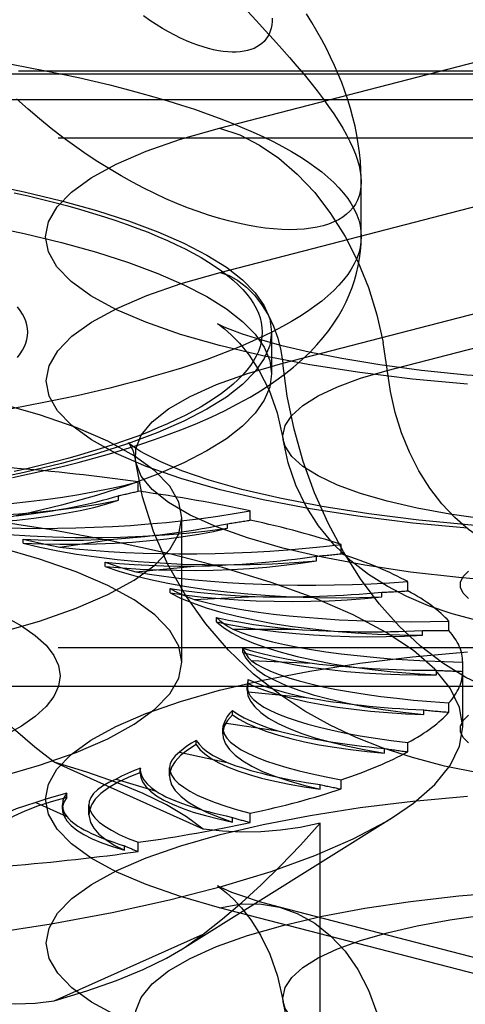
# Model space of a CAD drawing. Header units: inches. Extents: x 0 to 230, y 0 to 149.
# Tile 227 of 256: x 103.575 to 103.886, y 109.995 to 110.681. Entities that reach past the tile are written whole.
import ezdxf

# ---------------------------------------------------------------- set-up
doc = ezdxf.new("R2010")
doc.units = ezdxf.units.IN
doc.header["$LTSCALE"] = 12.648283
doc.header["$MEASUREMENT"] = 0
doc.linetypes.add('HIDDEN', pattern=[0.2, 0.1, -0.1])
doc.layers.get('0').update_dxf_attribs({"linetype": 'CONTINUOUS'})
doc.layers.add('DEFAULT_2', color=8, linetype='HIDDEN')

msp = doc.modelspace()

# ---------------------------------------------------------------- linework, layer by layer
at = {"color": 7, "linetype": 'Continuous'}
msp.add_line((103.8134, 110.53006), (103.8134, 110.56814), dxfattribs=at)
for points in [[(103.7514, 110.68227), (103.75131, 110.67979), (103.75104, 110.67744), (103.75059, 110.67521), (103.74997, 110.6731), (103.74916, 110.67113), (103.74818, 110.66929), (103.74702, 110.66758), (103.74569, 110.66601), (103.74418, 110.66458), (103.74251, 110.66329), (103.74067, 110.66215), (103.73867, 110.66116), (103.73651, 110.66033), (103.73418, 110.65965), (103.73171, 110.65912), (103.72908, 110.65877), (103.72631, 110.65857), (103.7234, 110.65855), (103.72035, 110.6587), (103.71717, 110.65902), (103.71386, 110.65953), (103.71042, 110.66021), (103.70687, 110.66108), (103.7032, 110.66215), (103.69942, 110.6634), (103.69555, 110.66485), (103.69157, 110.6665), (103.68751, 110.66834), (103.68337, 110.67039), (103.67914, 110.67265), (103.67485, 110.67511), (103.67049, 110.67779), (103.66607, 110.68068), (103.66159, 110.68379)], [(103.8134, 110.56806), (103.81338, 110.57045), (103.81319, 110.57643), (103.8128, 110.58245), (103.81219, 110.5885), (103.81137, 110.5946), (103.81034, 110.60074), (103.80908, 110.60692), (103.80761, 110.6131), (103.80594, 110.61924), (103.80407, 110.62533), (103.80204, 110.63133), (103.79983, 110.63728), (103.79743, 110.6432), (103.79485, 110.64913), (103.79207, 110.65509), (103.78909, 110.66109), (103.78592, 110.66711), (103.78256, 110.67316), (103.77903, 110.67923), (103.77531, 110.68533)], [(103.8134, 110.56806), (103.81324, 110.56466), (103.81275, 110.56142), (103.81195, 110.55835), (103.81083, 110.55544), (103.80939, 110.55271), (103.80763, 110.55016), (103.80556, 110.54778), (103.80318, 110.5456), (103.8005, 110.5436), (103.79751, 110.54179), (103.79423, 110.54018), (103.79065, 110.53877), (103.78679, 110.53757), (103.78265, 110.53658), (103.77824, 110.5358), (103.77356, 110.53525), (103.76862, 110.53491), (103.76343, 110.53481), (103.758, 110.53494), (103.75234, 110.53531), (103.74645, 110.53593), (103.74034, 110.53679), (103.73403, 110.5379), (103.72751, 110.53927), (103.72081, 110.5409), (103.71393, 110.54279), (103.70689, 110.54495), (103.69969, 110.54739), (103.69236, 110.5501), (103.68489, 110.55309), (103.6773, 110.55636), (103.6696, 110.55992), (103.66179, 110.56378), (103.6539, 110.56792), (103.64594, 110.57237), (103.63791, 110.57711), (103.62984, 110.58216), (103.62173, 110.58751), (103.61359, 110.59317), (103.60545, 110.59913), (103.59732, 110.60541), (103.58921, 110.61198), (103.58114, 110.61887), (103.57312, 110.62606)], [(103.8134, 110.53006), (103.8132, 110.52625), (103.81263, 110.52245), (103.81166, 110.51864), (103.81032, 110.51485), (103.80858, 110.51106), (103.80647, 110.50729), (103.80398, 110.50353), (103.8011, 110.4998), (103.79786, 110.49608), (103.79423, 110.49238), (103.79023, 110.48872), (103.78587, 110.48508), (103.78113, 110.48147), (103.77604, 110.47789), (103.77058, 110.47435), (103.76477, 110.47085), (103.7586, 110.46739), (103.75209, 110.46397), (103.74523, 110.4606), (103.73804, 110.45727), (103.73051, 110.454), (103.72265, 110.45077), (103.71447, 110.4476), (103.70597, 110.44449), (103.69716, 110.44144), (103.68804, 110.43844), (103.67863, 110.43551), (103.66892, 110.43265), (103.65892, 110.42985), (103.64864, 110.42712), (103.6381, 110.42446), (103.62728, 110.42187), (103.61621, 110.41936), (103.60489, 110.41692), (103.59333, 110.41456), (103.58153, 110.41228), (103.5695, 110.41008)], [(103.74444, 110.42332), (103.75232, 110.42854), (103.75962, 110.43381), (103.76629, 110.43911), (103.77229, 110.44435), (103.77771, 110.44953), (103.78255, 110.45464), (103.7869, 110.45968), (103.79081, 110.46467), (103.79433, 110.46964), (103.7975, 110.4746), (103.80034, 110.47956), (103.80286, 110.48451), (103.80509, 110.48947), (103.80705, 110.49446), (103.80874, 110.49947), (103.81016, 110.50452), (103.81133, 110.50959), (103.81223, 110.51467), (103.81288, 110.51977), (103.81327, 110.52491), (103.8134, 110.53006)], [(103.74985, 110.4269), (103.74962, 110.42521), (103.74581, 110.41602), (103.73947, 110.40693), (103.73064, 110.39798), (103.71937, 110.38921), (103.70571, 110.38068), (103.68973, 110.37242), (103.67152, 110.36447), (103.65116, 110.35689), (103.62877, 110.34969), (103.60445, 110.34293), (103.57833, 110.33664), (103.55053, 110.33084), (103.52122, 110.32557), (103.49052, 110.32086), (103.4586, 110.31672), (103.42563, 110.31319), (103.39176, 110.31027)], [(103.57021, 110.36215), (103.58194, 110.36461), (103.59349, 110.36719), (103.60487, 110.36987), (103.61607, 110.37267), (103.62709, 110.37559), (103.63793, 110.37864), (103.64858, 110.38182), (103.65906, 110.38513), (103.66936, 110.3886), (103.67949, 110.39224), (103.68944, 110.39605), (103.6992, 110.40005), (103.70878, 110.40427), (103.71813, 110.4087), (103.72726, 110.41337), (103.73604, 110.41824), (103.74444, 110.42332)]]:
    msp.add_lwpolyline(points, dxfattribs=at)
at = {"layer": 'DEFAULT_2', "color": 8, "linetype": 'HIDDEN'}
for p, q in [((103.71468, 110.60559), (103.94764, 110.66588)), ((104.8394, 110.64538), (100.6884, 110.64538)), ((104.8339, 110.64324), (100.6884, 110.64324)), ((100.6884, 110.62561), (104.8669, 110.62561)), ((104.8669, 110.59869), (100.6884, 110.59869)), ((103.71499, 110.50506), (103.94794, 110.56535)), ((103.75876, 110.44175), (103.99171, 110.50204)), ((103.8316, 110.43667), (104.06455, 110.49696)), ((103.7509, 110.46342), (103.7509, 110.43444)), ((103.7509, 110.43444), (103.74985, 110.4269)), ((103.65795, 110.35265), (103.65795, 110.35908)), ((103.64413, 110.34629), (103.64413, 110.3495)), ((103.6884, 110.23353), (103.6884, 110.33398)), ((103.736, 110.33245), (103.736, 110.33888)), ((103.72026, 110.32676), (103.72026, 110.32997)), ((103.5778, 110.31636), (103.5778, 110.31928)), ((103.60335, 110.3137), (103.64076, 110.31929)), ((103.79932, 110.30904), (103.79932, 110.31548)), ((103.78214, 110.3041), (103.78214, 110.30731)), ((103.63486, 110.30026), (103.63486, 110.30318)), ((103.65628, 110.29654), (103.69686, 110.30036)), ((103.84597, 110.28315), (103.84597, 110.28958)), ((103.68025, 110.28184), (103.68025, 110.28477)), ((103.69689, 110.27726), (103.73942, 110.2792)), ((103.82787, 110.27901), (103.82787, 110.28222)), ((103.7126, 110.26167), (103.7126, 110.26459)), ((103.87454, 110.25555), (103.87454, 110.26199)), ((103.72395, 110.25645), (103.76713, 110.25645)), ((103.85607, 110.25224), (103.85607, 110.25545)), ((104.8669, 110.24358), (100.8134, 110.24358)), ((103.73092, 110.24034), (103.73092, 110.24327)), ((103.73663, 110.23474), (103.77916, 110.2328)), ((103.88416, 110.18839), (103.88416, 110.23353)), ((103.86588, 110.22461), (103.86588, 110.22782)), ((103.73465, 110.21852), (103.7339, 110.21403)), ((103.7339, 110.21404), (103.7339, 110.21697)), ((103.73465, 110.21852), (103.73465, 110.22144)), ((100.8134, 110.21666), (104.8669, 110.21666)), ((103.73455, 110.21279), (103.77514, 110.20896)), ((103.87454, 110.19863), (103.87454, 110.20506)), ((103.72369, 110.19686), (103.72369, 110.19978)), ((103.85701, 110.19696), (103.85701, 110.20017)), ((103.71778, 110.19126), (103.75519, 110.18568)), ((103.71693, 110.18358), (103.71693, 110.18745)), ((103.69836, 110.17602), (103.69836, 110.17895)), ((103.84597, 110.17104), (103.84597, 110.17747)), ((103.68683, 110.17082), (103.71991, 110.16364)), ((103.82972, 110.17013), (103.82972, 110.17334)), ((103.7033, 110.11721), (103.59945, 110.16376)), ((103.6594, 110.15588), (103.6594, 110.1588)), ((103.65943, 110.15664), (103.6594, 110.15587)), ((103.65943, 110.15956), (103.65941, 110.15879)), ((103.65943, 110.15664), (103.65943, 110.15956)), ((103.67978, 110.15434), (103.67978, 110.15987)), ((103.64263, 110.15208), (103.67039, 110.14352)), ((103.78484, 110.14493), (103.78484, 110.14814)), ((103.79932, 110.14514), (103.79932, 110.15158)), ((103.60809, 110.1393), (103.60809, 110.14222)), ((103.58652, 110.13561), (103.60811, 110.12593)), ((103.60506, 110.13117), (103.60506, 110.13409)), ((103.62358, 110.12722), (103.62358, 110.13418)), ((103.736, 110.12174), (103.736, 110.12817)), ((103.68877, 110.0337), (103.83596, 110.12567)), ((103.72374, 110.12213), (103.72374, 110.12535)), ((103.78487, 109.73005), (103.78487, 110.12124)), ((103.65795, 110.10154), (103.65795, 110.10797)), ((103.64827, 110.10243), (103.64827, 110.10564)), ((103.94764, 110.00208), (103.71468, 110.06237)), ((103.98948, 110.00244), (103.75653, 110.06273)), ((103.59945, 109.99752), (103.7033, 110.04408))]:
    msp.add_line(p, q, dxfattribs=at)
for points in [[(103.73403, 110.68702), (103.74034, 110.68029), (103.74645, 110.67369), (103.75234, 110.66725), (103.758, 110.66094), (103.76343, 110.65478), (103.76862, 110.64876), (103.77356, 110.64287), (103.77824, 110.63713), (103.78265, 110.63152), (103.78679, 110.62605), (103.79065, 110.62073), (103.79423, 110.61554), (103.79751, 110.6105), (103.8005, 110.6056), (103.80318, 110.60084), (103.80556, 110.59622), (103.80763, 110.59175), (103.80939, 110.58742), (103.81083, 110.58324), (103.81195, 110.57922), (103.81275, 110.57534), (103.81324, 110.57162), (103.8134, 110.56806)], [(103.5695, 110.65005), (103.58153, 110.64785), (103.59333, 110.64557), (103.60489, 110.64321), (103.61621, 110.64077), (103.62728, 110.63826), (103.6381, 110.63567), (103.64864, 110.63301), (103.65892, 110.63028), (103.66892, 110.62748), (103.67863, 110.62462), (103.68804, 110.62168), (103.69716, 110.61869), (103.70597, 110.61564), (103.71447, 110.61253), (103.72265, 110.60936), (103.73051, 110.60613), (103.73804, 110.60286), (103.74523, 110.59953), (103.75209, 110.59616), (103.7586, 110.59274), (103.76477, 110.58928), (103.77058, 110.58578), (103.77604, 110.58224), (103.78113, 110.57866), (103.78587, 110.57505), (103.79023, 110.57141), (103.79423, 110.56775), (103.79786, 110.56405), (103.8011, 110.56033), (103.80398, 110.5566), (103.80647, 110.55284), (103.80858, 110.54907), (103.81032, 110.54528), (103.81166, 110.54149), (103.81263, 110.53768), (103.8132, 110.53388), (103.8134, 110.53006)], [(103.88748, 110.42723), (103.84917, 110.43077), (103.8124, 110.43527), (103.7775, 110.44068), (103.74483, 110.44695), (103.71468, 110.45402), (103.68738, 110.46182), (103.66314, 110.47028), (103.64225, 110.47931), (103.62486, 110.48883), (103.61118, 110.49874), (103.60131, 110.50895), (103.59538, 110.51937), (103.59339, 110.52988), (103.59544, 110.5404), (103.60143, 110.55081), (103.61135, 110.56102), (103.62508, 110.57092), (103.64256, 110.58045), (103.66349, 110.58947), (103.68749, 110.59783), (103.71468, 110.60559)], [(103.71468, 110.60559), (103.72872, 110.60082), (103.74256, 110.59382), (103.756, 110.5847), (103.76886, 110.57359), (103.78095, 110.56065), (103.7921, 110.54605), (103.80215, 110.53002), (103.81096, 110.51276), (103.81841, 110.49454), (103.82438, 110.4756), (103.8288, 110.45622)], [(103.2509, 110.59283), (103.28666, 110.59249), (103.32205, 110.59151), (103.35718, 110.58987), (103.39176, 110.58758), (103.42563, 110.58466), (103.4586, 110.58113), (103.49052, 110.57699), (103.52122, 110.57228), (103.55053, 110.56701), (103.57833, 110.56122), (103.60445, 110.55492), (103.62877, 110.54816), (103.65116, 110.54097), (103.67152, 110.53338), (103.68973, 110.52543), (103.70571, 110.51717), (103.71937, 110.50864), (103.73064, 110.49987), (103.73947, 110.49092), (103.74581, 110.48183), (103.74962, 110.47265), (103.7509, 110.46342)], [(103.2509, 110.56385), (103.28666, 110.56352), (103.32205, 110.56253), (103.35718, 110.56089), (103.39176, 110.55861), (103.42563, 110.55569), (103.4586, 110.55215), (103.49052, 110.54802), (103.52122, 110.5433), (103.55053, 110.53803), (103.57833, 110.53224), (103.60445, 110.52594), (103.62877, 110.51918), (103.65116, 110.51199), (103.67152, 110.5044), (103.68973, 110.49646), (103.70571, 110.4882), (103.71937, 110.47966), (103.73064, 110.4709), (103.73947, 110.46195), (103.74581, 110.45286), (103.74962, 110.44367), (103.7509, 110.43444)], [(103.5714, 110.56054), (103.58111, 110.55834), (103.5906, 110.55607), (103.59985, 110.55373), (103.60887, 110.55134), (103.61764, 110.54888), (103.62616, 110.54637), (103.63442, 110.5438), (103.64242, 110.54117), (103.65015, 110.53849), (103.6576, 110.53576), (103.66478, 110.53298), (103.67167, 110.53015), (103.67828, 110.52728), (103.68459, 110.52436), (103.69061, 110.5214), (103.69632, 110.5184), (103.70173, 110.51537), (103.70683, 110.5123), (103.71162, 110.50919), (103.71609, 110.50605), (103.72024, 110.50289), (103.72407, 110.49969), (103.72758, 110.49647), (103.73076, 110.49323), (103.73361, 110.48997), (103.73613, 110.48669), (103.73832, 110.4834), (103.74017, 110.48009), (103.74169, 110.47677), (103.74288, 110.47344), (103.74372, 110.4701), (103.74423, 110.46676), (103.7444, 110.46342), (103.74423, 110.46007), (103.74372, 110.45673), (103.74288, 110.45339), (103.74169, 110.45006), (103.74017, 110.44674), (103.73832, 110.44344), (103.73613, 110.44014), (103.73361, 110.43686), (103.73076, 110.4336), (103.72758, 110.43036), (103.72407, 110.42714), (103.72024, 110.42395), (103.71609, 110.42078), (103.71162, 110.41764), (103.70683, 110.41454), (103.70173, 110.41146), (103.69632, 110.40843), (103.69061, 110.40543), (103.68459, 110.40247), (103.67828, 110.39955), (103.67167, 110.39668), (103.66478, 110.39385), (103.6576, 110.39107), (103.65015, 110.38834), (103.64242, 110.38566), (103.63442, 110.38303), (103.62616, 110.38046), (103.61764, 110.37795), (103.60887, 110.37549), (103.59985, 110.3731), (103.5906, 110.37077), (103.58111, 110.3685), (103.5714, 110.36629)], [(103.8876, 110.32688), (103.84933, 110.33042), (103.8126, 110.33491), (103.77774, 110.34032), (103.74511, 110.34658), (103.71499, 110.35364), (103.68771, 110.36144), (103.6635, 110.36988), (103.64263, 110.37891), (103.62526, 110.38841), (103.6116, 110.39832), (103.60173, 110.40852), (103.59581, 110.41892), (103.59383, 110.42943), (103.59587, 110.43993), (103.60185, 110.45033), (103.61177, 110.46053), (103.62548, 110.47042), (103.64294, 110.47994), (103.66385, 110.48895), (103.68782, 110.49731), (103.71499, 110.50506)], [(103.71499, 110.50506), (103.72129, 110.50281), (103.72747, 110.49937), (103.73339, 110.49481), (103.73893, 110.48923), (103.74399, 110.48274), (103.74845, 110.47547), (103.75223, 110.46757), (103.75524, 110.4592), (103.75743, 110.45053), (103.75876, 110.44175)], [(103.57382, 110.44583), (103.5757, 110.44831), (103.57728, 110.45081), (103.57858, 110.45332), (103.57959, 110.45583), (103.58032, 110.45836), (103.58075, 110.46089), (103.5809, 110.46342), (103.58075, 110.46595), (103.58032, 110.46847), (103.57959, 110.471), (103.57858, 110.47352), (103.57728, 110.47602), (103.5757, 110.47852), (103.57382, 110.481)], [(103.71789, 110.46698), (103.71654, 110.46759), (103.71367, 110.46898), (103.71321, 110.46923), (103.71478, 110.46819), (103.71802, 110.46575), (103.7227, 110.46166), (103.72853, 110.45566), (103.7352, 110.44744), (103.74232, 110.43659), (103.74913, 110.42312), (103.75491, 110.40713), (103.75892, 110.3887)], [(104.25848, 110.45438), (104.2391, 110.44977), (104.21641, 110.44524), (104.19037, 110.44092), (104.16144, 110.43703), (104.13011, 110.43373), (104.09684, 110.43115), (104.06219, 110.42937), (104.02667, 110.42845), (103.99085, 110.42841), (103.95528, 110.42927), (103.92049, 110.431), (103.88705, 110.43354), (103.85546, 110.4368), (103.82631, 110.44067), (103.79997, 110.44499), (103.77705, 110.44952), (103.75802, 110.454), (103.74263, 110.45823), (103.73075, 110.46203), (103.72214, 110.46521), (103.71789, 110.46698)], [(103.7509, 110.46342), (103.74962, 110.45418), (103.74581, 110.445), (103.73947, 110.43591), (103.73064, 110.42696), (103.71937, 110.41819), (103.70571, 110.40966), (103.68973, 110.4014), (103.67152, 110.39345), (103.65116, 110.38586), (103.62877, 110.37867), (103.60445, 110.37191), (103.57833, 110.36561), (103.55053, 110.35982), (103.52122, 110.35455), (103.49052, 110.34984), (103.4586, 110.3457), (103.42563, 110.34217), (103.39176, 110.33925)], [(103.91911, 110.31023), (103.90861, 110.31381), (103.89825, 110.31905), (103.88818, 110.32587), (103.87856, 110.33419), (103.86951, 110.34388), (103.86117, 110.3548), (103.85364, 110.3668), (103.84705, 110.37972), (103.84148, 110.39336), (103.837, 110.40753), (103.8337, 110.42204), (103.8288, 110.45622)], [(103.6884, 110.33398), (103.68628, 110.34508), (103.67999, 110.35607), (103.66954, 110.36685), (103.65509, 110.37731), (103.63672, 110.38736), (103.61466, 110.39689), (103.58908, 110.40581), (103.56026, 110.41405), (103.52843, 110.42151), (103.49396, 110.42813), (103.45713, 110.43384), (103.41832, 110.4386), (103.37789, 110.44234), (103.33625, 110.44504), (103.29398, 110.44666), (103.2509, 110.44722)], [(103.65597, 110.37394), (103.6562, 110.38213), (103.66005, 110.39161), (103.66771, 110.40093), (103.67909, 110.40999), (103.69406, 110.4187), (103.71247, 110.42695), (103.73412, 110.43466), (103.75876, 110.44175)], [(103.75892, 110.3887), (103.75874, 110.39115), (103.7603, 110.39835), (103.76498, 110.40547), (103.7727, 110.41241), (103.78337, 110.41908), (103.79687, 110.4254), (103.81301, 110.43129), (103.8316, 110.43667)], [(103.91911, 110.20978), (103.90259, 110.21521), (103.88623, 110.2229), (103.87022, 110.23276), (103.85472, 110.24469), (103.83989, 110.25856), (103.82589, 110.27424), (103.81286, 110.29155), (103.80095, 110.31032), (103.79026, 110.33035), (103.78093, 110.35143), (103.77303, 110.37334), (103.76667, 110.39586), (103.76189, 110.41874), (103.75876, 110.44175)], [(104.1834, 110.34562), (104.1626, 110.34081), (104.13985, 110.33663), (104.11543, 110.33314), (104.08966, 110.33037), (104.06286, 110.32838), (104.03535, 110.32717), (104.0075, 110.32676), (103.97965, 110.32717), (103.95215, 110.32838), (103.92534, 110.33037), (103.89957, 110.33314), (103.87515, 110.33663), (103.8524, 110.34081), (103.8316, 110.34562), (103.81301, 110.351), (103.79687, 110.35689), (103.78337, 110.36321), (103.7727, 110.36988), (103.76498, 110.37682), (103.7603, 110.38394), (103.75892, 110.3887)], [(104.12721, 110.26421), (104.10268, 110.25882), (104.0783, 110.25505), (104.05468, 110.25261), (104.03138, 110.25122), (104.00826, 110.25075), (103.98517, 110.25116), (103.96164, 110.25251), (103.93855, 110.25482), (103.91609, 110.25814), (103.89528, 110.26237), (103.87691, 110.26724), (103.86033, 110.27283), (103.84531, 110.27914), (103.83141, 110.28634), (103.81845, 110.29457), (103.80617, 110.30411), (103.79434, 110.31551), (103.78373, 110.32837), (103.77491, 110.34206), (103.76776, 110.35673), (103.76237, 110.37236), (103.75892, 110.3887)], [(103.65952, 110.38034), (103.65593, 110.38264), (103.65215, 110.38549), (103.65106, 110.38651), (103.65197, 110.38527), (103.65408, 110.38112), (103.65597, 110.37394)], [(104.28435, 110.35378), (104.25785, 110.34754), (104.22831, 110.34183), (104.19589, 110.33674), (104.16106, 110.33241), (104.12433, 110.32896), (104.08613, 110.32645), (104.04697, 110.32492), (104.00731, 110.32441), (103.96766, 110.32493), (103.92848, 110.32647), (103.89027, 110.32899), (103.85353, 110.33246), (103.81868, 110.3368), (103.78624, 110.34191), (103.75658, 110.34767), (103.73019, 110.3539), (103.70734, 110.36041), (103.68846, 110.36688), (103.67372, 110.37297), (103.66294, 110.37836), (103.65952, 110.38034)], [(104.25625, 110.31299), (104.22888, 110.30661), (104.19909, 110.30101), (104.16721, 110.29624), (104.13357, 110.29237), (104.09855, 110.28942), (104.06253, 110.28744), (104.02591, 110.28644), (103.98909, 110.28644), (103.95247, 110.28744), (103.91645, 110.28942), (103.88143, 110.29237), (103.8478, 110.29624), (103.81591, 110.30101), (103.78612, 110.30661), (103.75876, 110.31299), (103.73412, 110.32007), (103.71247, 110.32778), (103.69406, 110.33603), (103.67909, 110.34474), (103.66771, 110.3538), (103.66005, 110.36312), (103.6562, 110.3726), (103.65597, 110.37394)], [(103.89607, 110.15607), (103.87141, 110.16114), (103.84914, 110.167), (103.82862, 110.17368), (103.80979, 110.18111), (103.79179, 110.18956), (103.77417, 110.19936), (103.75657, 110.21095), (103.73839, 110.22524), (103.7209, 110.2418), (103.705, 110.2601), (103.69081, 110.28015), (103.67866, 110.30163), (103.66868, 110.32452), (103.66104, 110.34872), (103.65597, 110.37394)], [(103.88416, 110.18839), (103.882, 110.20193), (103.87552, 110.21537), (103.86478, 110.22863), (103.84985, 110.24161), (103.83082, 110.25423), (103.80783, 110.2664), (103.78104, 110.27804), (103.75063, 110.28906), (103.7168, 110.2994), (103.67979, 110.30898), (103.63985, 110.31773), (103.59726, 110.3256), (103.5523, 110.33254), (103.50528, 110.33849), (103.45652, 110.34341), (103.40635, 110.34728), (103.35513, 110.35006), (103.30319, 110.35173), (103.2509, 110.35229)], [(103.6884, 110.23353), (103.68628, 110.24462), (103.67999, 110.25562), (103.66954, 110.26639), (103.65509, 110.27686), (103.63672, 110.2869), (103.61466, 110.29643), (103.58908, 110.30536), (103.56026, 110.31359), (103.52843, 110.32105), (103.49396, 110.32768), (103.45713, 110.33339), (103.41832, 110.33814), (103.37789, 110.34188), (103.33625, 110.34458), (103.29398, 110.3462), (103.2509, 110.34676)], [(103.43592, 110.33972), (103.45054, 110.33814), (103.4655, 110.33687), (103.48085, 110.33591), (103.49644, 110.33527), (103.51218, 110.33495), (103.52797, 110.33496), (103.5437, 110.33529), (103.55929, 110.33595), (103.57462, 110.33692), (103.5896, 110.33821), (103.60413, 110.3398), (103.61813, 110.34169), (103.63145, 110.34385), (103.64413, 110.34629)], [(103.51081, 110.32964), (103.52365, 110.32972), (103.53635, 110.33004), (103.54895, 110.33063), (103.56133, 110.33146), (103.57342, 110.33254), (103.58515, 110.33386), (103.59645, 110.33542), (103.60724, 110.3372), (103.61747, 110.33919), (103.62707, 110.34137), (103.63595, 110.34374), (103.64413, 110.34629)], [(103.2509, 110.22075), (103.29398, 110.2213), (103.33625, 110.22292), (103.37789, 110.22563), (103.41832, 110.22937), (103.45713, 110.23412), (103.49396, 110.23983), (103.52843, 110.24645), (103.56026, 110.25391), (103.58908, 110.26215), (103.61466, 110.27107), (103.63672, 110.28061), (103.65509, 110.29065), (103.66954, 110.30111), (103.67999, 110.31189), (103.68628, 110.32288), (103.6884, 110.33398)], [(103.51081, 110.32964), (103.52414, 110.32743), (103.53802, 110.3255), (103.5525, 110.32387), (103.56742, 110.32254), (103.58271, 110.32152), (103.59827, 110.32082), (103.61399, 110.32044), (103.62977, 110.32038), (103.64552, 110.32066), (103.66114, 110.32125), (103.67653, 110.32217), (103.69158, 110.3234), (103.70614, 110.32492), (103.72026, 110.32676)], [(103.5778, 110.31636), (103.59049, 110.31585), (103.60322, 110.3156), (103.61602, 110.31561), (103.62877, 110.31587), (103.64141, 110.3164), (103.65385, 110.31717), (103.66601, 110.31819), (103.67784, 110.31946), (103.68924, 110.32096), (103.70016, 110.32268), (103.71049, 110.32461), (103.72026, 110.32676)], [(103.5778, 110.31636), (103.58945, 110.31357), (103.60182, 110.31106), (103.61498, 110.3088), (103.62879, 110.30681), (103.64316, 110.30512), (103.65801, 110.30373), (103.67323, 110.30265), (103.68874, 110.30189), (103.70444, 110.30145), (103.72022, 110.30133), (103.73599, 110.30155), (103.75163, 110.30208), (103.767, 110.30293), (103.78214, 110.3041)], [(103.57782, 110.31928), (103.58828, 110.31884), (103.59877, 110.31858), (103.60931, 110.3185), (103.61984, 110.31858), (103.63032, 110.31885), (103.64076, 110.31929)], [(103.57782, 110.31928), (103.58387, 110.31778), (103.59014, 110.31635), (103.59663, 110.31499), (103.60335, 110.3137)], [(103.63486, 110.30026), (103.64702, 110.29919), (103.65939, 110.29837), (103.672, 110.29781), (103.68473, 110.29749), (103.69753, 110.29744), (103.7103, 110.29764), (103.72297, 110.29811), (103.73546, 110.29882), (103.7477, 110.29978), (103.75961, 110.30099), (103.77108, 110.30243), (103.78214, 110.3041)], [(103.63486, 110.30026), (103.64446, 110.297), (103.65496, 110.29396), (103.6664, 110.29114), (103.67867, 110.28857), (103.69169, 110.28626), (103.70538, 110.28422), (103.71965, 110.28248), (103.73441, 110.28103), (103.74957, 110.27989), (103.76503, 110.27907), (103.7807, 110.27856), (103.79647, 110.27839), (103.81217, 110.27853), (103.82787, 110.27901)], [(103.63488, 110.30318), (103.64489, 110.30228), (103.65504, 110.30155), (103.66536, 110.301), (103.67579, 110.30061), (103.68629, 110.3004), (103.69686, 110.30036)], [(103.63488, 110.30318), (103.63983, 110.30143), (103.64504, 110.29974), (103.65053, 110.29811), (103.65628, 110.29654)], [(103.88815, 110.27775), (103.88454, 110.28154), (103.88273, 110.28543), (103.88273, 110.28934), (103.88458, 110.29321), (103.88819, 110.29701)], [(103.68025, 110.28184), (103.69151, 110.28024), (103.70314, 110.27888), (103.71518, 110.27776), (103.72751, 110.27688), (103.74008, 110.27625), (103.75279, 110.27588), (103.76558, 110.27576), (103.77836, 110.2759), (103.79106, 110.2763), (103.8036, 110.27696), (103.81585, 110.27786), (103.82787, 110.27901)], [(103.68025, 110.28184), (103.68752, 110.2782), (103.69583, 110.27474), (103.7052, 110.27145), (103.71555, 110.26836), (103.72683, 110.2655), (103.73894, 110.26288), (103.75182, 110.26052), (103.76539, 110.25843), (103.77956, 110.25663), (103.79423, 110.25512), (103.80933, 110.25392), (103.82473, 110.25304), (103.8403, 110.25248), (103.85607, 110.25224)], [(103.68027, 110.28476), (103.68952, 110.28343), (103.69903, 110.28225), (103.70882, 110.28124), (103.71884, 110.28039), (103.72903, 110.27971), (103.73942, 110.2792)], [(103.68027, 110.28476), (103.68397, 110.28282), (103.68797, 110.28092), (103.69228, 110.27906), (103.69689, 110.27726)], [(103.56489, 110.26542), (103.57653, 110.25889), (103.58616, 110.25215), (103.5937, 110.24524), (103.59912, 110.2382), (103.60238, 110.23107), (103.60347, 110.2239), (103.60238, 110.21673), (103.59911, 110.2096), (103.59369, 110.20256), (103.58614, 110.19565), (103.5765, 110.18891), (103.56486, 110.18239)], [(103.7126, 110.26167), (103.72261, 110.25958), (103.73315, 110.25772), (103.74425, 110.25607), (103.75581, 110.25465), (103.76776, 110.25347), (103.78003, 110.25253), (103.79255, 110.25184), (103.80523, 110.25141), (103.818, 110.25123), (103.83079, 110.25131), (103.84347, 110.25164), (103.85607, 110.25224)], [(103.7126, 110.26167), (103.71731, 110.25775), (103.72317, 110.25397), (103.7302, 110.25031), (103.73832, 110.2468), (103.7475, 110.24348), (103.75767, 110.24035), (103.76878, 110.23745), (103.78073, 110.23478), (103.79348, 110.23237), (103.80692, 110.23023), (103.82098, 110.22837), (103.83556, 110.22681), (103.85051, 110.22555), (103.86588, 110.22461)], [(103.71262, 110.26459), (103.72083, 110.26286), (103.72941, 110.26127), (103.73837, 110.25983), (103.74766, 110.25855), (103.75724, 110.25742), (103.76713, 110.25645)], [(103.71262, 110.26459), (103.71495, 110.2625), (103.71762, 110.26045), (103.72061, 110.25843), (103.72395, 110.25645)], [(103.59945, 110.16376), (103.58593, 110.17434), (103.57237, 110.18587), (103.5588, 110.19833), (103.54513, 110.21176), (103.53128, 110.2262), (103.51727, 110.24162)], [(103.71468, 110.06237), (103.68749, 110.07013), (103.66349, 110.0785), (103.64256, 110.08752), (103.62508, 110.09704), (103.61135, 110.10695), (103.60143, 110.11715), (103.59544, 110.12756), (103.59339, 110.13808), (103.59538, 110.1486), (103.60131, 110.15901), (103.61118, 110.16922), (103.62486, 110.17914), (103.64225, 110.18865), (103.66314, 110.19769), (103.68738, 110.20614), (103.71468, 110.21395), (103.74483, 110.22101), (103.7775, 110.22729), (103.8124, 110.23269), (103.84917, 110.23719), (103.88748, 110.24073)], [(103.73092, 110.24034), (103.73938, 110.23784), (103.74851, 110.23553), (103.75834, 110.23341), (103.76877, 110.23149), (103.77974, 110.22979), (103.7912, 110.22831), (103.80306, 110.22707), (103.81526, 110.22608), (103.82772, 110.22533), (103.84037, 110.22483), (103.85307, 110.22459), (103.86588, 110.22461)], [(103.73092, 110.24034), (103.73293, 110.23627), (103.73616, 110.23229), (103.74063, 110.22837), (103.74628, 110.22455), (103.75309, 110.22086), (103.76101, 110.21733), (103.76999, 110.21397), (103.77998, 110.2108), (103.79091, 110.20786), (103.80271, 110.20514), (103.81531, 110.20268), (103.82862, 110.20049), (103.84251, 110.19858), (103.85701, 110.19696)], [(103.73093, 110.24326), (103.73786, 110.24119), (103.74525, 110.23924), (103.7531, 110.23742), (103.76139, 110.23574), (103.77007, 110.2342), (103.77916, 110.2328)], [(103.73093, 110.24326), (103.73183, 110.2411), (103.73308, 110.23897), (103.73468, 110.23684), (103.73663, 110.23474)], [(103.2509, 110.12029), (103.29398, 110.12085), (103.33625, 110.12247), (103.37789, 110.12517), (103.41832, 110.12891), (103.45713, 110.13367), (103.49396, 110.13938), (103.52843, 110.146), (103.56026, 110.15346), (103.58908, 110.16169), (103.61466, 110.17062), (103.63672, 110.18015), (103.65509, 110.19019), (103.66954, 110.20066), (103.67999, 110.21143), (103.68628, 110.22243), (103.6884, 110.23353)], [(103.73466, 110.22144), (103.7341, 110.21927), (103.7339, 110.21697)], [(103.7339, 110.21697), (103.73405, 110.21495), (103.73455, 110.21279)], [(103.73465, 110.21852), (103.74131, 110.21568), (103.74875, 110.21299), (103.75701, 110.21046), (103.76599, 110.2081), (103.77566, 110.20593), (103.78594, 110.20396), (103.79679, 110.20221), (103.80814, 110.20068), (103.81991, 110.19938), (103.83203, 110.19832), (103.84438, 110.19752), (103.85701, 110.19696)], [(103.73466, 110.22144), (103.74009, 110.21908), (103.74606, 110.21684), (103.75258, 110.21469), (103.75961, 110.21266), (103.76713, 110.21075), (103.77514, 110.20896)], [(103.7339, 110.21403), (103.73441, 110.21035), (103.73618, 110.20629), (103.73918, 110.20228), (103.74342, 110.19834), (103.74884, 110.1945), (103.75544, 110.19079), (103.76315, 110.18722), (103.77194, 110.18383), (103.78174, 110.18063), (103.7925, 110.17764), (103.80413, 110.17488), (103.81653, 110.17238), (103.82972, 110.17013)], [(103.72369, 110.19686), (103.7202, 110.19286), (103.71797, 110.18882), (103.71698, 110.18475), (103.71693, 110.18358)], [(103.72369, 110.19978), (103.72169, 110.19767), (103.72004, 110.19555), (103.71873, 110.19341), (103.71778, 110.19126)], [(103.72369, 110.19978), (103.72746, 110.19722), (103.73183, 110.19473), (103.73681, 110.19233), (103.74238, 110.19001), (103.7485, 110.1878), (103.75519, 110.18568)], [(103.72369, 110.19686), (103.72834, 110.19376), (103.73387, 110.19078), (103.74029, 110.18792), (103.74756, 110.18519), (103.75562, 110.18262), (103.76444, 110.18022), (103.77394, 110.17801), (103.78409, 110.17599), (103.79481, 110.17418), (103.80604, 110.17259), (103.81766, 110.17124), (103.82972, 110.17013)], [(103.88815, 110.17729), (103.88454, 110.18109), (103.88273, 110.18497), (103.88273, 110.18888), (103.88458, 110.19276), (103.88819, 110.19655)], [(103.71693, 110.18358), (103.71725, 110.18066), (103.71878, 110.17659), (103.72155, 110.17257), (103.72555, 110.16862), (103.73076, 110.16476), (103.73713, 110.16102), (103.74463, 110.15743), (103.75322, 110.154), (103.76283, 110.15076), (103.77336, 110.14774), (103.78484, 110.14493)], [(103.83596, 110.12567), (103.84985, 110.13517), (103.86478, 110.14816), (103.87552, 110.16142), (103.882, 110.17486), (103.88416, 110.18839)], [(103.69836, 110.17602), (103.69224, 110.17224), (103.68733, 110.16837), (103.68363, 110.16439), (103.68115, 110.16036), (103.67993, 110.15628), (103.67978, 110.15434)], [(103.69836, 110.17894), (103.69497, 110.17696), (103.69192, 110.17494), (103.68921, 110.1729), (103.68683, 110.17082)], [(103.69836, 110.17894), (103.70035, 110.17625), (103.70299, 110.17361), (103.70628, 110.17101), (103.71021, 110.16848), (103.71475, 110.16603), (103.71991, 110.16364)], [(103.69836, 110.17602), (103.70086, 110.17276), (103.7043, 110.16958), (103.70871, 110.16647), (103.71404, 110.16346), (103.72026, 110.16056), (103.72732, 110.1578), (103.7352, 110.1552), (103.74383, 110.15275), (103.75318, 110.15049), (103.76317, 110.14842), (103.77372, 110.14657), (103.78484, 110.14493)], [(103.7033, 110.11721), (103.69164, 110.12575), (103.67767, 110.134), (103.66135, 110.14198), (103.6428, 110.14963), (103.62219, 110.15688), (103.59945, 110.16376)], [(103.65943, 110.15664), (103.65087, 110.15319), (103.64344, 110.14959), (103.63712, 110.14585), (103.63197, 110.14199), (103.62804, 110.13803), (103.62532, 110.134), (103.62386, 110.12993), (103.62358, 110.12722)], [(103.65943, 110.15956), (103.65476, 110.15775), (103.6504, 110.15591), (103.64636, 110.15402), (103.64263, 110.15208)], [(103.6594, 110.15587), (103.6597, 110.15331), (103.66097, 110.15003), (103.66322, 110.14677), (103.66645, 110.14356), (103.67063, 110.14043), (103.67573, 110.1374), (103.68174, 110.13447), (103.68861, 110.13168), (103.69629, 110.12903), (103.70475, 110.12655), (103.71389, 110.12425), (103.72374, 110.12213)], [(103.65941, 110.15879), (103.65959, 110.15682), (103.66041, 110.1541), (103.66191, 110.1514), (103.66408, 110.14873), (103.6669, 110.1461), (103.67039, 110.14352)], [(103.67978, 110.15434), (103.67996, 110.1522), (103.68125, 110.14812), (103.68378, 110.14409), (103.68755, 110.14012), (103.69253, 110.13625), (103.69869, 110.13248), (103.70597, 110.12886), (103.71432, 110.12541), (103.72374, 110.12213)], [(103.60809, 110.14222), (103.60228, 110.14065), (103.59675, 110.13903), (103.5915, 110.13735), (103.58652, 110.13561)], [(103.60809, 110.14222), (103.6064, 110.13951), (103.60539, 110.1368), (103.60506, 110.13409)], [(103.60809, 110.1393), (103.59734, 110.13629), (103.58762, 110.13308), (103.57888, 110.12968), (103.57122, 110.1261), (103.56469, 110.12238), (103.55932, 110.11854), (103.55515, 110.1146), (103.5522, 110.11059), (103.5505, 110.10652), (103.55004, 110.10303)], [(103.71499, 109.96199), (103.68782, 109.96975), (103.66385, 109.9781), (103.64294, 109.98712), (103.62548, 109.99663), (103.61177, 110.00652), (103.60185, 110.01672), (103.59587, 110.02712), (103.59383, 110.03762), (103.59581, 110.04813), (103.60173, 110.05853), (103.6116, 110.06873), (103.62526, 110.07864), (103.64263, 110.08815), (103.6635, 110.09717), (103.68772, 110.10561), (103.71499, 110.11341), (103.74511, 110.12047), (103.77774, 110.12674), (103.8126, 110.13214), (103.84933, 110.13663), (103.8876, 110.14017)], [(103.60809, 110.1393), (103.60613, 110.13601), (103.60517, 110.13272), (103.60506, 110.13117)], [(103.60506, 110.13409), (103.6054, 110.13134), (103.60642, 110.12863), (103.60811, 110.12593)], [(103.60506, 110.13117), (103.6052, 110.12941), (103.60623, 110.12611), (103.60825, 110.12284), (103.61124, 110.11962), (103.61519, 110.11647), (103.62008, 110.11341), (103.62587, 110.11046), (103.63253, 110.10763), (103.63999, 110.10496), (103.64827, 110.10243)], [(103.2509, 110.02449), (103.30319, 110.02505), (103.35513, 110.02673), (103.40635, 110.02951), (103.45652, 110.03337), (103.50528, 110.0383), (103.5523, 110.04425), (103.59726, 110.05118), (103.63985, 110.05905), (103.67979, 110.06781), (103.7168, 110.07739), (103.75063, 110.08772), (103.78104, 110.09875), (103.80783, 110.11039), (103.83082, 110.12256), (103.83596, 110.12567)], [(103.62358, 110.12722), (103.62365, 110.12585), (103.62471, 110.12177), (103.627, 110.11773), (103.63054, 110.11375), (103.63529, 110.10985), (103.64119, 110.10608), (103.64827, 110.10243)], [(103.7033, 110.04408), (103.71672, 110.05458), (103.73018, 110.06601), (103.74366, 110.07837), (103.75722, 110.09168), (103.77097, 110.10597), (103.78487, 110.12124)], [(103.78487, 110.12124), (103.77084, 110.11841), (103.75702, 110.11644), (103.74343, 110.1153), (103.72999, 110.11504), (103.71661, 110.11568), (103.7033, 110.11721)], [(103.65597, 109.9823), (103.6562, 109.99048), (103.66005, 109.99996), (103.66771, 110.00928), (103.67909, 110.01835), (103.69406, 110.02705), (103.71247, 110.03531), (103.73412, 110.04302), (103.75876, 110.0501), (103.78612, 110.05648), (103.81591, 110.06208), (103.8478, 110.06684), (103.88143, 110.07072), (103.91645, 110.07366), (103.95247, 110.07565), (103.98909, 110.07664), (104.02591, 110.07664), (104.06253, 110.07565), (104.09855, 110.07366), (104.13357, 110.07072), (104.16721, 110.06684), (104.19909, 110.06208), (104.22888, 110.05648), (104.25625, 110.0501)], [(103.7137, 110.07732), (103.71314, 110.07763), (103.71379, 110.07722), (103.71603, 110.07565), (103.71957, 110.07282), (103.72431, 110.06846), (103.73005, 110.06228), (103.73648, 110.05402), (103.74326, 110.04329), (103.7497, 110.03014), (103.75513, 110.01471), (103.75892, 109.99705)], [(103.75653, 110.06273), (103.74253, 110.06662), (103.73151, 110.07013), (103.72326, 110.07312), (103.71759, 110.07547), (103.71431, 110.07701), (103.7137, 110.07732)], [(103.71468, 110.06237), (103.72872, 110.06486), (103.74256, 110.06503), (103.75653, 110.06273)], [(103.75653, 110.06273), (103.76886, 110.05841), (103.78095, 110.05173), (103.7921, 110.04291), (103.80215, 110.03207), (103.81096, 110.01938), (103.81841, 110.00501), (103.82438, 109.98917), (103.8288, 109.97207)], [(103.75892, 109.99705), (103.75874, 109.9995), (103.7603, 110.00671), (103.76498, 110.01383), (103.7727, 110.02076), (103.78337, 110.02743), (103.79687, 110.03375), (103.81301, 110.03964), (103.8316, 110.04502), (103.8524, 110.04984), (103.87515, 110.05401), (103.89957, 110.05751), (103.92534, 110.06027), (103.95215, 110.06227), (103.97965, 110.06348), (104.0075, 110.06388), (104.03535, 110.06348), (104.06286, 110.06227), (104.08966, 110.06027), (104.11543, 110.05751), (104.13985, 110.05401), (104.1626, 110.04984), (104.1834, 110.04502)], [(103.68874, 110.03368), (103.69164, 110.03554), (103.7033, 110.04408)], [(103.59945, 109.99752), (103.62219, 110.0044), (103.6428, 110.01166), (103.66135, 110.01931), (103.67767, 110.02729), (103.68874, 110.03368)], [(103.51727, 110.00169), (103.53141, 109.99881), (103.54534, 109.9968), (103.55903, 109.99563), (103.57256, 109.99535), (103.58605, 109.99598), (103.59945, 109.99752)], [(103.8316, 109.95397), (103.81301, 109.95936), (103.79687, 109.96524), (103.78337, 109.97156), (103.7727, 109.97823), (103.76498, 109.98517), (103.7603, 109.99229), (103.75892, 109.99705)], [(103.88779, 109.87256), (103.87094, 109.87746), (103.85563, 109.88302), (103.8417, 109.88922), (103.82865, 109.89631), (103.8162, 109.90453), (103.80432, 109.91408), (103.79295, 109.92538), (103.78275, 109.93809), (103.77423, 109.95164), (103.76735, 109.96609), (103.76221, 109.98129), (103.75892, 109.99705)]]:
    msp.add_lwpolyline(points, dxfattribs=at)
for centre, major_axis, ratio, start_param, end_param in [((103.2509, 110.23353), (0.63323, 0.02983), 0.220754, 0.862266, 1.036798), ((103.51968, 110.38428), (0.19813, 0.00933), 0.220754, -1.848675, -0.808824), ((103.51374, 110.36599), (0.16428, 0.00647), 0.213694, -1.21149, -0.662443), ((103.51968, 110.37782), (0.19814, 0.00781), 0.213694, -0.900123, -0.806844), ((103.2509, 110.23353), (0.63324, 0.02495), 0.213694, 0.689712, 0.864245), ((103.62448, 110.36974), (0.19814, 0.00781), 0.213694, -2.021228, -0.981377), ((103.60921, 110.35193), (0.16429, 0.00502), 0.207977, -1.383961, -0.834914), ((103.62448, 110.36328), (0.19814, 0.00606), 0.207977, -1.072594, -0.979315), ((103.2509, 110.23353), (0.63325, 0.01936), 0.207977, 0.517241, 0.691774), ((103.71792, 110.3507), (0.19814, 0.00606), 0.207977, -2.193699, -1.153848), ((103.6938, 110.33378), (0.16429, 0.00343), 0.203768, -1.556389, -1.007342), ((103.71792, 110.34424), (0.19814, 0.00414), 0.203768, -1.245022, -1.151744), ((103.2509, 110.23353), (0.63326, 0.01322), 0.203768, 0.344813, 0.519346), ((103.79718, 110.32776), (0.19814, 0.00414), 0.203768, -2.366128, -1.326277), ((103.76493, 110.31212), (0.16429, 0.00174), 0.201193, -1.728799, -1.179752), ((103.79718, 110.3213), (0.19814, 0.0021), 0.201193, -1.417432, -1.324153), ((103.2509, 110.23353), (0.63326, 0.0067), 0.201193, 0.172403, 0.346936), ((103.85984, 110.3016), (0.19814, 0.0021), 0.201193, -2.538537, -1.498686), ((103.904, 110.27302), (0.19814, 0), 0.200326, -2.71094, -1.671089), ((103.82043, 110.28758), (0.16429, 0), 0.200326, -1.901202, -1.352155), ((103.85984, 110.29514), (0.19814, 0), 0.200326, -1.589835, -1.496556), ((103.2509, 110.23353), (0.63326, 0), 0.200326, 0, 0.174533), ((103.92831, 110.24289), (0.19814, -0.0021), 0.201193, -2.883343, -1.843492), ((103.85864, 110.26092), (0.16429, -0.00174), 0.201193, -2.073605, -1.524558), ((103.904, 110.26656), (0.19814, -0.0021), 0.201193, -1.762238, -1.66896), ((103.2509, 110.23353), (0.63326, -0.0067), 0.201193, -0.172403, 0.00213), ((103.93204, 110.21213), (0.19814, -0.00414), 0.203768, -3.055753, -2.015902), ((103.87837, 110.23295), (0.16429, -0.00343), 0.203768, -2.246015, -1.696967), ((103.2509, 110.23353), (0.63326, -0.01322), 0.203768, -0.344813, -0.17028), ((103.92831, 110.23643), (0.19814, -0.00414), 0.203768, -1.934647, -1.841369), ((103.91507, 110.18167), (0.19814, -0.00606), 0.207977, 3.055004, 4.094855), ((103.87905, 110.20452), (0.16429, -0.00502), 0.207977, -2.418443, -1.869396), ((103.87792, 110.15243), (0.19814, -0.00781), 0.213694, 2.882533, 3.922384), ((103.2509, 110.23353), (0.63325, -0.01936), 0.207977, -0.517241, -0.342708), ((103.93204, 110.20567), (0.19814, -0.00606), 0.207977, -2.107076, -2.013797), ((103.86063, 110.17649), (0.16428, -0.00647), 0.213694, -2.590914, -2.041867), ((103.82173, 110.1253), (0.19813, -0.00933), 0.220754, 2.70998, 3.74983), ((103.91507, 110.17521), (0.19814, -0.00781), 0.213694, -2.279547, -2.186269), ((103.82369, 110.14971), (0.16428, -0.00774), 0.220754, -2.763468, -2.21442), ((103.2509, 110.23353), (0.63324, -0.02495), 0.213694, -0.689712, -0.515179), ((103.74818, 110.10112), (0.19813, -0.01059), 0.228952, 2.537288, 3.577139), ((103.76935, 110.125), (0.16428, -0.00878), 0.228952, -2.936159, -2.387112), ((103.2509, 110.23353), (0.63323, -0.02983), 0.220754, -0.862266, -0.687733), ((103.87792, 110.14597), (0.19813, -0.00933), 0.220754, -2.4521, -2.358822), ((103.2509, 110.23353), (0.63321, -0.03386), 0.228952, -1.034957, -0.860424), ((103.82173, 110.11885), (0.19813, -0.01059), 0.228952, -2.624792, -2.531513)]:
    msp.add_ellipse(centre, major_axis=major_axis, ratio=ratio, start_param=start_param, end_param=end_param, dxfattribs=at)

doc.saveas('drawing.dxf')
